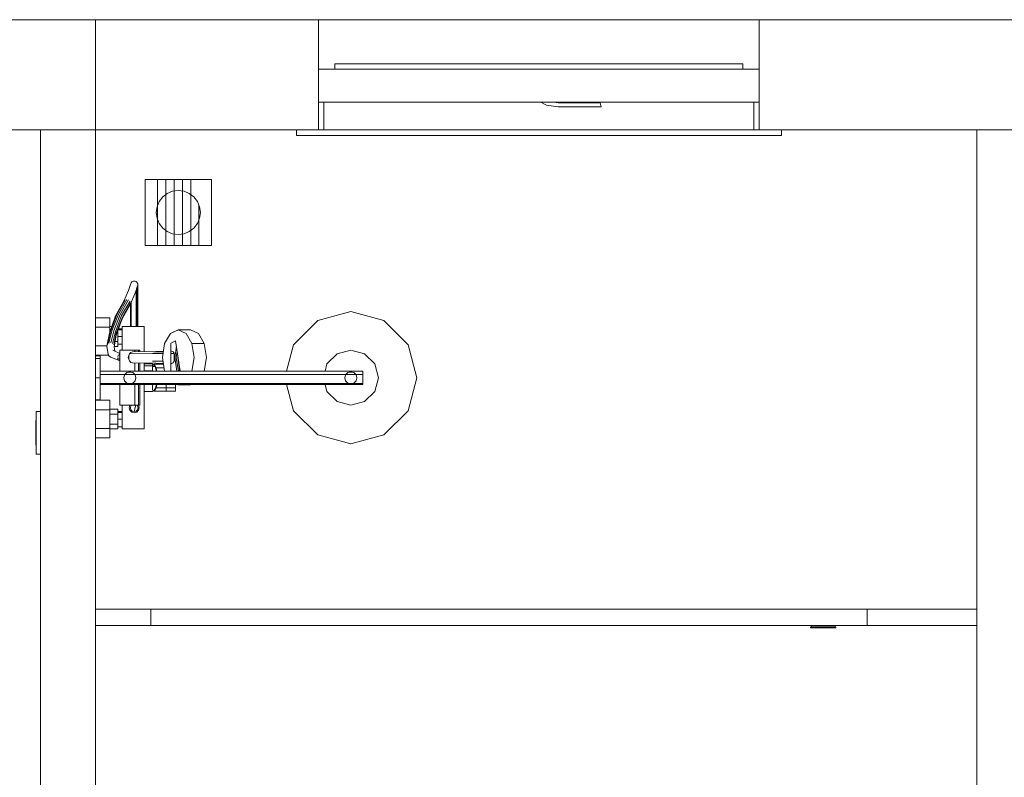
# Model space of a CAD drawing. Header units: millimetres. Extents: x 659 to 1031, y -73 to 11.
# Tile 67 of 141: x 725.52 to 729.1, y -0.25 to 2.5. Entities that reach past the tile are written whole.
import ezdxf

# ---------------------------------------------------------------- set-up
doc = ezdxf.new("R2010")
doc.units = ezdxf.units.MM
doc.header["$MEASUREMENT"] = 0
for name, color, linetype, lineweight in [('IFC-Elemento construtivo genérico-Contorno', 253, 'Continuous', 5), ('IFC-Elemento de distribuição-Contorno', 253, 'Continuous', 5), ('IFC-Janela-Contorno', 142, 'Continuous', 5), ('IFC-Parede padrão-Contorno', 44, 'Continuous', 5), ('IFC-Porta-Contorno', 142, 'Continuous', 5)]:
    doc.layers.add(name, color=color, linetype=linetype, lineweight=lineweight)

msp = doc.modelspace()

# ---------------------------------------------------------------- linework, layer by layer
at = {"layer": 'IFC-Elemento construtivo genérico-Contorno', "color": 8, "lineweight": 5}
for p, q in [((725.9778, 1.9179), (726.2178, 1.9179)), ((725.9778, 1.6779), (725.9778, 1.9179)), ((726.0228, 1.6779), (726.0228, 1.9179)), ((726.0228, 1.9179), (726.0528, 1.9179)), ((726.0528, 1.6779), (726.0528, 1.9179)), ((726.0828, 1.6779), (726.0828, 1.9179)), ((726.0828, 1.9179), (726.1128, 1.9179)), ((726.1128, 1.6779), (726.1128, 1.9179)), ((726.1428, 1.6779), (726.1428, 1.9179)), ((726.1428, 1.9179), (726.1728, 1.9179)), ((726.1728, 1.9179), (726.1728, 1.9179)), ((726.2178, 1.6779), (726.2178, 1.9179)), ((726.0412, 1.8545), (726.0578, 1.8672)), ((726.0578, 1.8672), (726.0771, 1.8752)), ((726.0771, 1.8752), (726.0978, 1.8779)), ((726.0978, 1.8779), (726.1185, 1.8752)), ((726.1185, 1.8752), (726.1378, 1.8672)), ((726.1378, 1.8672), (726.1544, 1.8545)), ((726.0205, 1.8186), (726.0285, 1.8379)), ((726.0285, 1.8379), (726.0412, 1.8545)), ((726.1544, 1.8545), (726.1671, 1.8379)), ((726.1671, 1.8379), (726.1751, 1.8186)), ((726.1728, 1.6779), (726.1728, 1.8242)), ((726.0178, 1.7979), (726.0205, 1.8186)), ((726.0178, 1.7979), (726.0205, 1.7772)), ((726.1751, 1.8186), (726.1778, 1.7979)), ((726.1751, 1.7772), (726.1778, 1.7979)), ((726.0205, 1.7772), (726.0285, 1.7579)), ((726.0285, 1.7579), (726.0412, 1.7413)), ((726.1544, 1.7413), (726.1671, 1.7579)), ((726.1671, 1.7579), (726.1751, 1.7772)), ((726.0412, 1.7413), (726.0578, 1.7286)), ((726.0578, 1.7286), (726.0771, 1.7206)), ((726.0771, 1.7206), (726.0978, 1.7179)), ((726.0978, 1.7179), (726.1185, 1.7206)), ((726.1185, 1.7206), (726.1378, 1.7286)), ((726.1378, 1.7286), (726.1544, 1.7413)), ((725.9778, 1.6779), (726.2178, 1.6779)), ((725.5818, 0.9199), (725.5818, 1.0759)), ((725.5818, 1.0759), (725.5978, 1.0759)), ((725.5802, 1.0429), (725.5818, 1.0429)), ((725.5802, 0.9529), (725.5802, 1.0429)), ((725.5802, 0.9529), (725.5818, 0.9529)), ((725.5818, 0.9199), (725.5978, 0.9199))]:
    msp.add_line(p, q, dxfattribs=at)
at = {"layer": 'IFC-Elemento de distribuição-Contorno', "color": 8, "lineweight": 5}
for p, q in [((725.9171, 1.5142), (725.9255, 1.5399)), ((725.9255, 1.5399), (725.9266, 1.5424)), ((725.9266, 1.5424), (725.9291, 1.5456)), ((725.9291, 1.5456), (725.9313, 1.5472)), ((725.9313, 1.5472), (725.9351, 1.5486)), ((725.9351, 1.5486), (725.9378, 1.5489)), ((725.9378, 1.5489), (725.9418, 1.5483)), ((725.9418, 1.5483), (725.9443, 1.5472)), ((725.9443, 1.5472), (725.9475, 1.5446)), ((725.9475, 1.5446), (725.9491, 1.5424)), ((725.9491, 1.5424), (725.9505, 1.5386)), ((725.9505, 1.5386), (725.9508, 1.5359)), ((725.9004, 1.4758), (725.9171, 1.5142)), ((725.9236, 1.464), (725.9413, 1.5048)), ((725.9413, 1.5048), (725.9502, 1.5319)), ((725.9443, 1.5087), (725.9443, 1.514)), ((725.9443, 1.4967), (725.9443, 1.5087)), ((725.9491, 1.5276), (725.9491, 1.5285)), ((725.9491, 1.5221), (725.9491, 1.5276)), ((725.9491, 1.5131), (725.9491, 1.5221)), ((725.9491, 1.5008), (725.9491, 1.5131)), ((725.9491, 1.4853), (725.9491, 1.5008)), ((725.9502, 1.5319), (725.9508, 1.5359)), ((725.9508, 1.534), (725.9508, 1.5359)), ((725.9508, 1.5284), (725.9508, 1.534)), ((725.9508, 1.5192), (725.9508, 1.5284)), ((725.9508, 1.5064), (725.9508, 1.5192)), ((725.9508, 1.4904), (725.9508, 1.5064)), ((725.8701, 1.4225), (725.9004, 1.4758)), ((725.8742, 1.4273), (725.9048, 1.4805)), ((725.8803, 1.4293), (725.9111, 1.4824)), ((725.8869, 1.4281), (725.9176, 1.4809)), ((725.8922, 1.4239), (725.9227, 1.4765)), ((725.8947, 1.4179), (725.9249, 1.4703)), ((725.9248, 1.4498), (725.9248, 1.4669)), ((725.9266, 1.4669), (725.9266, 1.4708)), ((725.9266, 1.4459), (725.9266, 1.4669)), ((725.9443, 1.4815), (725.9443, 1.4967)), ((725.9443, 1.4635), (725.9443, 1.4815)), ((725.9491, 1.4669), (725.9491, 1.4853)), ((725.9491, 1.4459), (725.9491, 1.4669)), ((725.9508, 1.4715), (725.9508, 1.4904)), ((725.9508, 1.4498), (725.9508, 1.4715)), ((725.8571, 1.3684), (725.8803, 1.4293)), ((725.8937, 1.4117), (725.9236, 1.464)), ((725.9248, 1.4259), (725.9248, 1.4498)), ((725.9266, 1.4226), (725.9266, 1.4459)), ((725.9443, 1.443), (725.9443, 1.4635)), ((725.9443, 1.4203), (725.9443, 1.443)), ((725.9491, 1.4226), (725.9491, 1.4459)), ((725.9508, 1.4259), (725.9508, 1.4498)), ((726.6038, 1.4057), (726.7238, 1.4379)), ((726.7238, 1.4379), (726.8438, 1.4057)), ((725.7978, 1.4159), (725.8498, 1.4159)), ((725.8479, 1.3599), (725.8701, 1.4225)), ((725.8498, 1.3839), (725.8498, 1.4159)), ((725.8498, 1.4068), (725.8498, 1.4159)), ((725.8498, 1.3819), (725.8498, 1.4068)), ((725.8512, 1.3654), (725.8742, 1.4273)), ((725.8638, 1.3682), (725.8869, 1.4281)), ((725.8696, 1.3648), (725.8922, 1.4239)), ((725.8729, 1.3592), (725.8947, 1.4179)), ((725.8729, 1.3528), (725.8937, 1.4117)), ((725.9248, 1.4001), (725.9248, 1.4259)), ((725.9248, 1.3839), (725.9248, 1.4001)), ((725.9266, 1.3976), (725.9266, 1.4226)), ((725.9266, 1.3839), (725.9266, 1.3976)), ((725.9443, 1.3958), (725.9443, 1.4203)), ((725.9443, 1.3839), (725.9443, 1.3958)), ((725.9491, 1.3976), (725.9491, 1.4226)), ((725.9491, 1.3839), (725.9491, 1.3976)), ((725.9508, 1.4001), (725.9508, 1.4259)), ((725.9508, 1.3839), (725.9508, 1.4001)), ((726.516, 1.3179), (726.6038, 1.4057)), ((726.8438, 1.4057), (726.9317, 1.3179)), ((725.7978, 1.3819), (725.8498, 1.3819)), ((725.8388, 1.3123), (725.8479, 1.3599)), ((725.8409, 1.3185), (725.8512, 1.3654)), ((725.846, 1.3229), (725.8571, 1.3684)), ((725.8498, 1.3839), (725.8564, 1.3839)), ((725.8498, 1.3659), (725.8498, 1.3839)), ((725.8498, 1.3653), (725.8498, 1.3819)), ((725.8498, 1.3653), (725.8498, 1.3819)), ((725.8498, 1.3659), (725.85, 1.3659)), ((725.8526, 1.3242), (725.8638, 1.3682)), ((725.8589, 1.3221), (725.8696, 1.3648)), ((725.8634, 1.3172), (725.8729, 1.3592)), ((725.8775, 1.3659), (725.8778, 1.3659)), ((725.8778, 1.3659), (725.8778, 1.3666)), ((725.8778, 1.3619), (725.8778, 1.3666)), ((725.8778, 1.3299), (725.8778, 1.3659)), ((725.8798, 1.3721), (725.8938, 1.3721)), ((725.8811, 1.3759), (725.8938, 1.3759)), ((725.8938, 1.3791), (725.8938, 1.3839)), ((725.8938, 1.3839), (725.9738, 1.3839)), ((725.8938, 1.3659), (725.8938, 1.3791)), ((725.8938, 1.3479), (725.8938, 1.3659)), ((725.9738, 1.3791), (725.9738, 1.3839)), ((725.9738, 1.3659), (725.9738, 1.3791)), ((725.9738, 1.3479), (725.9738, 1.3659)), ((726.0483, 1.3218), (726.0692, 1.3583)), ((726.0692, 1.3583), (726.0978, 1.3717)), ((726.0692, 1.3583), (726.0695, 1.3585)), ((726.0695, 1.3585), (726.0982, 1.3719)), ((726.0695, 1.3585), (726.0696, 1.3585)), ((726.0978, 1.3717), (726.1264, 1.3583)), ((726.0982, 1.3719), (726.1422, 1.3719)), ((726.1264, 1.3583), (726.1474, 1.3218)), ((726.1422, 1.3719), (726.1709, 1.3585)), ((726.1709, 1.3585), (726.1919, 1.3219)), ((725.8648, 1.3107), (725.8729, 1.3528)), ((725.8685, 1.3299), (725.8778, 1.3299)), ((725.8778, 1.3479), (725.8938, 1.3479)), ((725.8778, 1.3236), (725.8778, 1.3339)), ((725.8778, 1.3119), (725.8778, 1.3299)), ((725.8938, 1.2979), (725.8938, 1.3479)), ((725.9738, 1.2924), (725.9738, 1.3479)), ((726.071, 1.3239), (726.0882, 1.3319)), ((726.071, 1.2219), (726.071, 1.3239)), ((726.0882, 1.3319), (726.1051, 1.2219)), ((725.7978, 1.3139), (725.8391, 1.3139)), ((725.8388, 1.3123), (725.8436, 1.2817)), ((725.8597, 1.2976), (725.8858, 1.2865)), ((725.8648, 1.3107), (725.8677, 1.2942)), ((725.865, 1.3119), (725.8778, 1.3119)), ((725.8778, 1.3199), (725.8938, 1.3199)), ((725.8858, 1.2219), (725.8858, 1.2979)), ((725.8858, 1.2979), (725.8907, 1.2979)), ((725.8907, 1.2979), (725.9038, 1.2979)), ((725.9038, 1.2979), (725.9218, 1.2979)), ((725.9205, 1.2849), (725.9251, 1.29)), ((725.9218, 1.2979), (725.9398, 1.2979)), ((725.9251, 1.29), (725.9315, 1.2919)), ((725.9315, 1.2919), (726.016, 1.2929)), ((725.9398, 1.292), (725.9398, 1.2979)), ((725.9398, 1.2979), (725.953, 1.2979)), ((725.953, 1.2922), (725.953, 1.2979)), ((725.953, 1.2979), (725.9578, 1.2979)), ((725.9578, 1.2922), (725.9578, 1.2979)), ((726.0094, 1.2909), (726.0437, 1.2918)), ((726.016, 1.2929), (726.0439, 1.2937)), ((726.0406, 1.2719), (726.0483, 1.3218)), ((726.071, 1.2942), (726.0728, 1.2942)), ((726.071, 1.2942), (726.0712, 1.2942)), ((726.0728, 1.2942), (726.0789, 1.2921)), ((726.0728, 1.2942), (726.0778, 1.2925)), ((726.0778, 1.2925), (726.0789, 1.2921)), ((726.0789, 1.2921), (726.0828, 1.2863)), ((726.0789, 1.2921), (726.0823, 1.2871)), ((726.0823, 1.2871), (726.0828, 1.2863)), ((726.0828, 1.2863), (726.0833, 1.2791)), ((726.0849, 1.2719), (726.0911, 1.3126)), ((726.0906, 1.2719), (726.094, 1.2939)), ((726.1474, 1.3218), (726.1551, 1.2719)), ((726.1478, 1.3219), (726.1919, 1.3219)), ((726.1919, 1.3219), (726.1996, 1.2719)), ((726.4903, 1.2219), (726.516, 1.3179)), ((726.6738, 1.2845), (726.7238, 1.2979)), ((726.7238, 1.2979), (726.7738, 1.2845)), ((726.9317, 1.3179), (726.9638, 1.1979)), ((725.7978, 1.2799), (725.8446, 1.2799)), ((725.7978, 1.2779), (725.8138, 1.2779)), ((725.7978, 1.2672), (725.8138, 1.2672)), ((725.8138, 1.2219), (725.8138, 1.2779)), ((725.8436, 1.2817), (725.8468, 1.2759)), ((725.8468, 1.2759), (725.8525, 1.2726)), ((725.8525, 1.2726), (725.8858, 1.2591)), ((725.8758, 1.2737), (725.8858, 1.2729)), ((725.8765, 1.267), (725.8858, 1.2663)), ((725.8784, 1.2799), (725.8858, 1.2793)), ((725.8803, 1.2616), (725.8858, 1.2614)), ((725.8835, 1.2839), (725.8858, 1.2839)), ((725.9158, 1.2719), (725.9192, 1.2819)), ((725.9158, 1.2719), (725.9188, 1.2719)), ((725.9158, 1.2719), (725.9192, 1.2619)), ((725.9188, 1.2779), (725.9205, 1.2849)), ((725.9188, 1.2659), (725.9188, 1.2779)), ((725.9188, 1.2659), (725.9205, 1.2589)), ((725.9192, 1.2819), (725.9199, 1.2825)), ((725.9192, 1.2619), (725.9199, 1.2613)), ((725.9205, 1.2849), (726.0045, 1.2855)), ((725.9205, 1.2589), (725.9251, 1.2538)), ((725.9251, 1.2538), (725.9315, 1.2519)), ((725.9315, 1.2519), (726.016, 1.2509)), ((725.9398, 1.2219), (725.9398, 1.2518)), ((725.953, 1.2219), (725.953, 1.2516)), ((725.9578, 1.2219), (725.9578, 1.2516)), ((725.9738, 1.2219), (725.9738, 1.2514)), ((726.0045, 1.2855), (726.0417, 1.2862)), ((726.0045, 1.2582), (726.0417, 1.2576)), ((726.016, 1.2509), (726.0439, 1.2501)), ((726.0406, 1.2719), (726.0483, 1.2219)), ((726.071, 1.2861), (726.0803, 1.2862)), ((726.0742, 1.2501), (726.0789, 1.2517)), ((726.0789, 1.2517), (726.0796, 1.2528)), ((726.0796, 1.2528), (726.0828, 1.2575)), ((726.0823, 1.2719), (726.0833, 1.2785)), ((726.0823, 1.2719), (726.0832, 1.266)), ((726.0828, 1.2584), (726.0833, 1.2653)), ((726.0828, 1.2575), (726.0828, 1.2584)), ((726.0832, 1.266), (726.0833, 1.2653)), ((726.0833, 1.2791), (726.0833, 1.2785)), ((726.0849, 1.2719), (726.0926, 1.2219)), ((726.0906, 1.2719), (726.0975, 1.2269)), ((726.0955, 1.2719), (726.0965, 1.2779)), ((726.0955, 1.2719), (726.1024, 1.2269)), ((726.1474, 1.222), (726.1551, 1.2719)), ((726.1919, 1.2219), (726.1996, 1.2719)), ((726.6372, 1.2479), (726.6738, 1.2845)), ((726.7738, 1.2845), (726.8104, 1.2479)), ((725.8138, 1.2219), (725.8138, 1.2379)), ((725.8138, 1.2187), (725.8138, 1.2219)), ((725.8138, 1.2219), (726.7678, 1.2219)), ((725.8138, 1.2099), (725.8138, 1.2187)), ((725.9038, 1.2099), (725.9108, 1.217)), ((725.9108, 1.217), (725.9173, 1.2187)), ((725.9173, 1.2187), (725.9218, 1.2199)), ((725.9173, 1.2187), (725.9264, 1.2187)), ((725.9218, 1.2199), (725.9264, 1.2187)), ((725.9264, 1.2187), (725.9328, 1.217)), ((725.9328, 1.217), (725.9399, 1.2099)), ((725.9738, 1.2479), (726.0038, 1.2479)), ((725.9738, 1.2412), (726.0038, 1.2412)), ((725.9738, 1.2229), (726.0038, 1.2229)), ((726.0038, 1.2449), (726.0038, 1.2479)), ((726.0038, 1.2412), (726.0038, 1.2479)), ((726.0038, 1.2449), (726.0078, 1.2449)), ((726.0038, 1.2386), (726.0038, 1.2412)), ((726.0038, 1.2229), (726.0038, 1.2412)), ((726.0038, 1.2386), (726.0144, 1.2386)), ((726.0038, 1.2219), (726.0038, 1.2386)), ((726.0038, 1.2219), (726.0038, 1.2229)), ((726.0078, 1.2461), (726.0108, 1.2468)), ((726.0078, 1.2449), (726.0078, 1.2461)), ((726.0078, 1.2449), (726.0127, 1.2402)), ((726.0108, 1.2468), (726.0174, 1.2343)), ((726.0108, 1.2468), (726.0444, 1.2468)), ((726.0144, 1.2386), (726.0191, 1.2219)), ((726.0174, 1.2343), (726.0195, 1.2219)), ((726.0174, 1.2343), (726.0464, 1.2343)), ((726.0483, 1.222), (726.0483, 1.2219)), ((726.071, 1.2496), (726.0728, 1.2496)), ((726.0728, 1.2496), (726.0742, 1.2501)), ((726.0975, 1.2269), (726.1004, 1.2219)), ((726.1024, 1.2269), (726.1041, 1.2285)), ((726.1024, 1.2269), (726.105, 1.2225)), ((726.1474, 1.2219), (726.1474, 1.222)), ((726.6303, 1.2219), (726.6372, 1.2479)), ((726.7058, 1.2099), (726.7128, 1.217)), ((726.7128, 1.217), (726.7193, 1.2187)), ((726.7193, 1.2187), (726.7238, 1.2199)), ((726.7193, 1.2187), (726.7283, 1.2187)), ((726.7238, 1.2199), (726.7283, 1.2187)), ((726.7283, 1.2187), (726.7348, 1.217)), ((726.7348, 1.217), (726.7419, 1.2099)), ((726.7678, 1.1771), (726.7678, 1.2219)), ((726.8104, 1.2479), (726.8238, 1.1979)), ((725.7978, 1.1979), (725.8138, 1.1979)), ((725.8138, 1.2099), (726.7678, 1.2099)), ((725.8138, 1.1979), (725.8138, 1.2099)), ((725.8138, 1.1859), (725.8138, 1.1979)), ((725.8138, 1.1771), (725.8138, 1.1859)), ((725.8998, 1.1979), (725.9028, 1.2089)), ((725.8998, 1.1979), (725.9028, 1.1869)), ((725.9028, 1.2089), (725.9038, 1.2099)), ((725.9028, 1.1869), (725.9038, 1.1859)), ((725.9038, 1.1859), (725.9108, 1.1788)), ((725.9328, 1.1788), (725.9399, 1.1859)), ((725.9399, 1.2099), (725.9409, 1.2089)), ((725.9399, 1.1859), (725.9409, 1.1869)), ((725.9409, 1.2089), (725.9438, 1.1979)), ((725.9409, 1.1869), (725.9438, 1.1979)), ((726.7018, 1.1979), (726.7048, 1.2089)), ((726.7018, 1.1979), (726.7048, 1.1869)), ((726.7048, 1.2089), (726.7058, 1.2099)), ((726.7048, 1.1869), (726.7058, 1.1859)), ((726.7058, 1.1859), (726.7128, 1.1788)), ((726.7348, 1.1788), (726.7419, 1.1859)), ((726.7419, 1.2099), (726.7429, 1.2089)), ((726.7419, 1.1859), (726.7429, 1.1869)), ((726.7429, 1.2089), (726.7458, 1.1979)), ((726.7429, 1.1869), (726.7458, 1.1979)), ((726.8104, 1.1479), (726.8238, 1.1979)), ((726.9317, 1.0779), (726.9638, 1.1979)), ((725.8138, 1.1771), (726.7678, 1.1771)), ((725.8138, 1.1739), (725.8138, 1.1771)), ((725.8138, 1.1579), (725.8138, 1.1739)), ((725.8138, 1.1739), (726.7678, 1.1739)), ((725.8138, 1.1179), (725.8138, 1.1739)), ((725.8858, 1.0979), (725.8858, 1.1739)), ((725.9108, 1.1788), (725.9173, 1.1771)), ((725.9173, 1.1771), (725.9218, 1.1759)), ((725.9218, 1.1759), (725.9264, 1.1771)), ((725.9264, 1.1771), (725.9328, 1.1788)), ((725.9398, 1.0979), (725.9398, 1.1739)), ((725.953, 1.0979), (725.953, 1.1739)), ((725.9578, 1.0979), (725.9578, 1.1739)), ((725.9738, 1.0479), (725.9738, 1.1739)), ((725.9738, 1.1729), (726.0038, 1.1729)), ((725.9738, 1.1479), (726.0038, 1.1479)), ((726.0038, 1.1729), (726.0038, 1.1739)), ((726.0038, 1.1572), (726.0038, 1.1739)), ((726.0038, 1.1546), (726.0038, 1.1729)), ((726.0038, 1.1479), (726.0038, 1.1509)), ((726.0038, 1.1509), (726.0078, 1.1509)), ((726.0078, 1.1509), (726.0144, 1.1572)), ((726.0078, 1.1496), (726.0078, 1.1509)), ((726.0078, 1.1496), (726.0108, 1.149)), ((726.0108, 1.149), (726.0174, 1.1615)), ((726.0108, 1.149), (726.0538, 1.149)), ((726.0144, 1.1572), (726.0191, 1.1739)), ((726.0174, 1.1615), (726.0195, 1.1739)), ((726.0174, 1.1615), (726.0538, 1.1615)), ((726.0538, 1.1615), (726.0538, 1.1739)), ((726.0538, 1.1615), (726.0878, 1.1615)), ((726.0538, 1.149), (726.0538, 1.1615)), ((726.0538, 1.149), (726.0878, 1.149)), ((726.0878, 1.1615), (726.0878, 1.1739)), ((726.0878, 1.149), (726.0878, 1.1615)), ((726.0939, 1.1739), (726.0982, 1.1719)), ((726.094, 1.1739), (726.0978, 1.1721)), ((726.0978, 1.1721), (726.1017, 1.1739)), ((726.0982, 1.1719), (726.1422, 1.1719)), ((726.1422, 1.1719), (726.1465, 1.1739)), ((726.4903, 1.1739), (726.516, 1.0779)), ((726.6303, 1.1739), (726.6372, 1.1479)), ((726.6372, 1.1479), (726.6738, 1.1113)), ((726.7128, 1.1788), (726.7193, 1.1771)), ((726.7193, 1.1771), (726.7238, 1.1759)), ((726.7238, 1.1759), (726.7283, 1.1771)), ((726.7283, 1.1771), (726.7348, 1.1788)), ((726.7678, 1.1739), (726.7678, 1.1771)), ((726.7738, 1.1113), (726.8104, 1.1479)), ((725.7978, 1.1179), (725.8138, 1.1179)), ((725.7978, 1.1159), (725.8498, 1.1159)), ((725.8498, 1.0839), (725.8498, 1.1159)), ((725.8498, 1.1068), (725.8498, 1.1159)), ((726.6738, 1.1113), (726.7238, 1.0979)), ((726.7238, 1.0979), (726.7738, 1.1113)), ((725.7978, 1.0819), (725.8498, 1.0819)), ((725.8498, 1.0659), (725.8498, 1.1068)), ((725.8498, 1.0819), (725.8498, 1.1068)), ((725.8498, 1.0839), (725.8778, 1.0839)), ((725.8498, 1.0479), (725.8498, 1.0819)), ((725.8778, 1.0659), (725.8778, 1.0839)), ((725.8778, 1.0759), (725.8938, 1.0759)), ((725.8778, 1.0721), (725.8938, 1.0721)), ((725.8778, 1.0619), (725.8778, 1.0721)), ((725.8858, 1.0979), (725.8907, 1.0979)), ((725.8907, 1.0979), (725.9038, 1.0979)), ((725.8938, 1.0479), (725.8938, 1.0979)), ((725.9038, 1.0979), (725.9218, 1.0979)), ((725.9198, 1.0889), (725.9222, 1.0979)), ((725.9198, 1.0889), (725.9222, 1.0799)), ((725.9218, 1.0979), (725.9398, 1.0979)), ((725.9222, 1.0799), (725.9288, 1.0733)), ((725.9238, 1.0889), (725.9257, 1.0959)), ((725.9238, 1.0889), (725.9257, 1.0959)), ((725.9238, 1.0889), (725.9257, 1.0819)), ((725.9238, 1.0889), (725.9257, 1.0819)), ((725.9257, 1.0959), (725.9277, 1.0979)), ((725.9257, 1.0819), (725.9308, 1.0768)), ((725.9266, 1.0968), (725.9277, 1.0979)), ((725.9288, 1.0733), (725.9378, 1.0709)), ((725.9308, 1.0768), (725.9378, 1.0749)), ((725.9308, 1.0768), (725.9378, 1.0749)), ((725.9378, 1.0749), (725.944, 1.0979)), ((725.9378, 1.0749), (725.9448, 1.0768)), ((725.9378, 1.0709), (725.9468, 1.0733)), ((725.9398, 1.0979), (725.953, 1.0979)), ((725.9448, 1.0768), (725.9499, 1.0819)), ((725.9468, 1.0733), (725.9534, 1.0799)), ((725.948, 1.0979), (725.9499, 1.0959)), ((725.9499, 1.0959), (725.9518, 1.0889)), ((725.9499, 1.0819), (725.9518, 1.0889)), ((725.953, 1.0979), (725.9578, 1.0979)), ((725.9534, 1.0979), (725.9558, 1.0889)), ((725.9534, 1.0799), (725.9558, 1.0889)), ((726.516, 1.0779), (726.6038, 0.9901)), ((726.8438, 0.9901), (726.9317, 1.0779)), ((725.8498, 1.0659), (725.8778, 1.0659)), ((725.8498, 1.0299), (725.8498, 1.0659)), ((725.8498, 1.0139), (725.8498, 1.0479)), ((725.8778, 1.0299), (725.8778, 1.0659)), ((725.8778, 1.0479), (725.8938, 1.0479)), ((725.8938, 1.0299), (725.8938, 1.0479)), ((725.9738, 1.0299), (725.9738, 1.0479)), ((725.7978, 1.0139), (725.8498, 1.0139)), ((725.8498, 1.0299), (725.8778, 1.0299)), ((725.8498, 0.9799), (725.8498, 1.0139)), ((725.8498, 0.989), (725.8498, 1.0139)), ((725.8498, 0.989), (725.8498, 1.0119)), ((725.8498, 1.0119), (725.8778, 1.0119)), ((725.8778, 1.0236), (725.8778, 1.0339)), ((725.8778, 1.0119), (725.8778, 1.0299)), ((725.8778, 1.0199), (725.8938, 1.0199)), ((725.8938, 1.0167), (725.8938, 1.0299)), ((725.8938, 1.0119), (725.8938, 1.0167)), ((725.8938, 1.0119), (725.9738, 1.0119)), ((725.9738, 1.0167), (725.9738, 1.0299)), ((725.9738, 1.0119), (725.9738, 1.0167)), ((725.7978, 0.9799), (725.8498, 0.9799)), ((726.6038, 0.9901), (726.7238, 0.9579)), ((726.7238, 0.9579), (726.8438, 0.9901))]:
    msp.add_line(p, q, dxfattribs=at)
at = {"layer": 'IFC-Janela-Contorno', "color": 8, "lineweight": 5}
for p, q in [((726.6662, 2.3379), (726.7462, 2.3379)), ((726.6662, 2.3179), (726.6662, 2.3379)), ((726.6662, 2.3379), (726.7062, 2.3379)), ((726.7062, 2.3379), (727.4462, 2.3379)), ((727.1063, 2.3379), (728.0662, 2.3379)), ((727.4462, 2.3379), (728.1062, 2.3379)), ((728.0662, 2.3379), (728.1462, 2.3379)), ((728.1062, 2.3379), (728.1462, 2.3379)), ((728.1462, 2.3179), (728.1462, 2.3379)), ((728.1462, 2.3179), (728.1462, 2.3379)), ((726.6062, 2.3179), (728.2062, 2.3179)), ((726.6062, 2.1979), (726.6062, 2.3179)), ((728.2062, 2.1979), (728.2062, 2.3179)), ((726.6062, 2.1979), (728.2062, 2.1979)), ((726.6062, 2.0979), (726.6062, 2.1896)), ((726.6262, 2.0979), (726.6262, 2.1979)), ((726.6262, 2.1048), (726.6262, 2.1979)), ((727.4135, 2.1979), (727.4342, 2.1875)), ((727.4342, 2.1875), (727.4762, 2.1819)), ((727.4613, 2.1979), (727.4762, 2.1959)), ((727.4762, 2.1959), (727.6282, 2.1959)), ((727.4762, 2.1819), (727.6322, 2.1819)), ((727.6282, 2.1959), (727.6322, 2.1819)), ((728.1862, 2.191), (728.1862, 2.1979)), ((728.1862, 2.0979), (728.1862, 2.191)), ((728.2062, 2.1062), (728.2062, 2.1979)), ((726.5262, 2.0779), (726.5262, 2.0979)), ((726.5262, 2.0979), (728.2862, 2.0979)), ((726.5262, 2.0779), (728.2862, 2.0779)), ((726.6262, 2.0979), (726.6262, 2.1048)), ((728.2862, 2.0779), (728.2862, 2.0979))]:
    msp.add_line(p, q, dxfattribs=at)
at = {"layer": 'IFC-Parede padrão-Contorno', "color": 8, "lineweight": 5}
for p, q in [((725.3667, 2.4979), (725.7978, 2.4979)), ((725.7978, 2.2579), (725.7978, 2.4979)), ((725.7978, 2.4979), (726.3782, 2.4979)), ((726.3782, 2.4979), (726.6062, 2.4979)), ((726.6062, 2.4979), (728.2062, 2.4979)), ((726.6062, 2.3179), (726.6062, 2.4979)), ((726.6062, 2.3179), (726.6062, 2.4979)), ((728.2062, 2.4979), (728.3131, 2.4979)), ((728.2062, 2.1312), (728.2062, 2.4979)), ((728.3131, 2.4979), (728.5997, 2.4979)), ((728.5997, 2.4979), (732.8025, 2.4979)), ((725.7978, 2.0979), (725.7978, 2.2579)), ((726.6062, 2.1312), (726.6062, 2.1979)), ((728.2062, 2.0979), (728.2062, 2.1312)), ((725.3667, 2.0979), (725.7978, 2.0979)), ((725.5978, -1.2021), (725.5978, 2.0979)), ((725.7978, 2.0979), (726.3782, 2.0979)), ((725.7978, -1.2021), (725.7978, 2.0979)), ((726.3782, 2.0979), (726.6062, 2.0979)), ((728.2062, 2.0979), (728.3038, 2.0979)), ((728.3038, 2.0979), (732.4025, 2.0979)), ((728.9952, -1.2021), (728.9952, 2.0979)), ((725.7978, 0.3579), (725.9978, 0.3579)), ((728.5978, 0.2979), (728.5978, 0.3579)), ((728.5978, 0.3579), (728.9952, 0.3579)), ((725.7978, 0.2979), (725.9978, 0.2979)), ((728.5978, 0.2979), (728.9952, 0.2979))]:
    msp.add_line(p, q, dxfattribs=at)
at = {"layer": 'IFC-Porta-Contorno', "color": 8, "lineweight": 5}
for p, q in [((725.9978, 0.3579), (728.5978, 0.3579)), ((725.9978, 0.2979), (725.9978, 0.3579)), ((725.9978, 0.2979), (728.5978, 0.2979)), ((728.3918, 0.2919), (728.3938, 0.2939)), ((728.3918, 0.2919), (728.3953, 0.2919)), ((728.3918, 0.2899), (728.3918, 0.2919)), ((728.3918, 0.2899), (728.3953, 0.2899)), ((728.3938, 0.2939), (728.3938, 0.2979)), ((728.3938, 0.2939), (728.3972, 0.2939)), ((728.3953, 0.2919), (728.4053, 0.2919)), ((728.3953, 0.2899), (728.4053, 0.2899)), ((728.3972, 0.2939), (728.4067, 0.2939)), ((728.4053, 0.2919), (728.4202, 0.2919)), ((728.4053, 0.2899), (728.4202, 0.2899)), ((728.4067, 0.2939), (728.421, 0.2939)), ((728.4202, 0.2919), (728.4378, 0.2919)), ((728.4202, 0.2899), (728.4378, 0.2899)), ((728.421, 0.2939), (728.4378, 0.2939)), ((728.4378, 0.2939), (728.4546, 0.2939)), ((728.4378, 0.2919), (728.4554, 0.2919)), ((728.4378, 0.2899), (728.4554, 0.2899)), ((728.4546, 0.2939), (728.4689, 0.2939)), ((728.4554, 0.2919), (728.4703, 0.2919)), ((728.4554, 0.2899), (728.4703, 0.2899)), ((728.4689, 0.2939), (728.4785, 0.2939)), ((728.4703, 0.2919), (728.4803, 0.2919)), ((728.4703, 0.2899), (728.4803, 0.2899)), ((728.4785, 0.2939), (728.4818, 0.2939)), ((728.4803, 0.2919), (728.4838, 0.2919)), ((728.4803, 0.2899), (728.4838, 0.2899)), ((728.4818, 0.2939), (728.4818, 0.2979)), ((728.4818, 0.2939), (728.4838, 0.2919)), ((728.4838, 0.2899), (728.4838, 0.2919))]:
    msp.add_line(p, q, dxfattribs=at)

doc.saveas('drawing.dxf')
